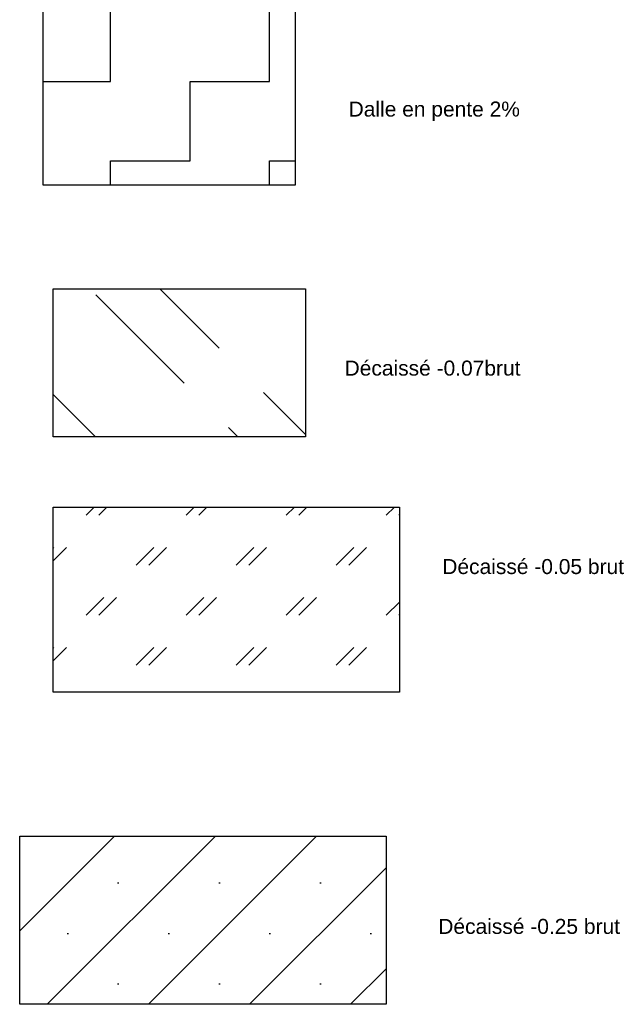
# Model space of a CAD drawing. Header units: millimetres. Extents: x -6159 to 201309, y -25780 to 10326.
# Tile 17 of 128: x 18392 to 19597, y -11053 to -9084. Entities that reach past the tile are written whole.
import ezdxf

# ---------------------------------------------------------------- set-up
doc = ezdxf.new("R2010")
doc.units = ezdxf.units.MM
doc.layers.add('A-Kube-Textes', color=3, linetype='Continuous', lineweight=30)
doc.layers.add('C-Kube-trait gris', color=8, linetype='Continuous')
doc.layers.add('S_Kube-Pochage décaissé', color=254, linetype='Continuous')
doc.styles.add('Arial', font='arial.ttf')

msp = doc.modelspace()

# ---------------------------------------------------------------- hatches: boundary and pattern name
at = {"layer": 'C-Kube-trait gris'}
h = msp.add_hatch(dxfattribs=at)
h.set_pattern_fill('ZIGZAG', color=256, scale=50)
h.set_pattern_definition([(0, (0, 0), (158.75, 158.75), [158.75, -158.75]), (90, (158.75, 0), (-158.75, 158.75), [158.75, -158.75])])
h.paths.add_polyline_path([(18943.089, -9065.031), (18439.14, -9065.031), (18439.14, -9414.447), (18943.089, -9414.447)])
at = {"layer": 'S_Kube-Pochage décaissé'}
h = msp.add_hatch(dxfattribs=at)
h.set_pattern_fill('GEOL3', color=256, scale=1000, pattern_type=2)
h.set_pattern_definition([(135, (0, 0), (-424.264, 3e-14), [250, -125]), (135, (70, 70), (-424.264, 3e-14), [250, -125])])
h.paths.add_polyline_path([(18963.247, -9622.33), (18459.298, -9622.33), (18459.298, -9918.031), (18963.247, -9918.031)])
h = msp.add_hatch(dxfattribs=at)
h.set_pattern_fill('MARBLE', color=256, scale=250, pattern_type=2)
h.set_pattern_definition([(45, (25, 25), (-100, 100), [50, -91.4214]), (45, (50, 25), (-100, 100), [50, -91.4214])])
h.paths.add_polyline_path([(19151.389, -10058.76), (18459.298, -10058.76), (18459.298, -10428.42), (19151.389, -10428.42)])
h = msp.add_hatch(dxfattribs=at)
h.set_pattern_fill('SACNCR', color=256, scale=60)
h.paths.add_polyline_path([(19124.511, -10716.726), (18392.105, -10716.726), (18392.105, -11052.836), (19124.511, -11052.836)])

# ---------------------------------------------------------------- linework, layer by layer
at = {"layer": 'C-Kube-trait gris'}
for points in [[(18439.14, -9065.031), (18943.089, -9065.031), (18943.089, -9414.447), (18439.14, -9414.447)], [(18459.298, -9622.33), (18963.247, -9622.33), (18963.247, -9918.031), (18459.298, -9918.031)], [(18459.298, -10058.76), (19151.389, -10058.76), (19151.389, -10428.42), (18459.298, -10428.42)], [(18392.105, -10716.726), (19124.511, -10716.726), (19124.511, -11052.836), (18392.105, -11052.836)]]:
    msp.add_lwpolyline(points, close=True, dxfattribs=at)

# ---------------------------------------------------------------- texts
at = {"layer": 'A-Kube-Textes', "char_height": 30, "attachment_point": 1, "style": 'Arial'}
for s, heights, insert in [('Dalle en pente 2%', [0], (19049.76, -9247.528)), ('Décaissé -0.07brut', [0], (19041.674, -9765.549)), ('Décaissé -0.05 brut', [33.692], (19237.043, -10162.412)), ('Décaissé -0.25 brut', [33.692], (19229.012, -10881.991))]:
    msp.add_mtext_dynamic_manual_height_columns(s, width=685.56805, gutter_width=75, heights=heights, dxfattribs=dict(at, insert=insert))

doc.saveas('drawing.dxf')
